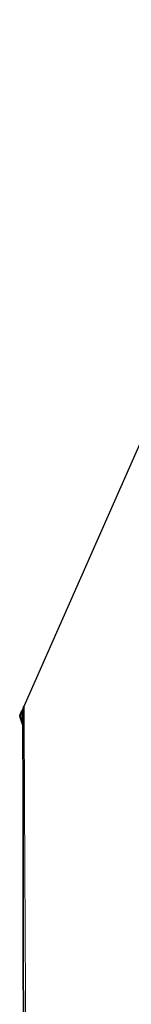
# Model space of a CAD drawing. Header units: millimetres. Extents: x 0 to 1118, y 0 to 864.
# Tile 7 of 85: x 153 to 159, y 205 to 256. Entities that reach past the tile are written whole.
import ezdxf

# ---------------------------------------------------------------- set-up
doc = ezdxf.new("R2010")
doc.units = ezdxf.units.MM
doc.layers.add('ALPHAREV', color=7, linetype='Continuous', lineweight=25)

msp = doc.modelspace()

# ---------------------------------------------------------------- linework, layer by layer
at = {"color": 7, "linetype": 'Continuous', "lineweight": 35}
for p, q in [((153.141, 220.294), (153.05, 220.097)), ((153.194, 220.259), (153.194, 220.259)), ((153.035, 220.027), (153.035, 220.024)), ((153.195, 219.558), (153.045, 219.969))]:
    msp.add_line(p, q, dxfattribs=at)
at = {"color": 7, "linetype": 'Continuous', "lineweight": 18}
for p, q in [((153.05, 220.096), (153.141, 220.293)), ((153.194, 220.251), (153.11, 220.067)), ((153.107, 219.991), (153.045, 219.969)), ((153.107, 219.991), (153.195, 219.75))]:
    msp.add_line(p, q, dxfattribs=at)
at = {"color": 7, "linetype": 'Continuous', "lineweight": 18, "flags": 128}
msp.add_lwpolyline([(153.141, 220.293), (153.197, 220.414), (153.198, 220.417), (153.255, 220.541)], dxfattribs=at)
at = {"color": 7, "linetype": 'Continuous', "lineweight": 18}
for centre, radius, start, end in [((153.632, 221.254), 1.079, 242.9202, 246.0316), ((153.622, 221.221), 1.263, 243.0695, 246.0556)]:
    msp.add_arc(centre, radius, start, end, dxfattribs=at)
at = {"color": 7, "linetype": 'Continuous', "lineweight": 35}
msp.add_arc((153.202, 220.027), 0.167, 155.3386, 179.9688, dxfattribs=at)
at = {"color": 7, "linetype": 'Continuous', "lineweight": 18}
for points in [[(153.141, 220.293), (153.141, 220.294), (153.141, 220.294), (153.141, 220.294), (153.141, 220.293)], [(153.05, 220.097), (153.05, 220.097), (153.05, 220.096), (153.05, 220.096)], [(153.107, 219.991), (153.098, 220.016), (153.099, 220.044), (153.11, 220.067)]]:
    msp.add_open_spline(points, degree=3, dxfattribs=at)
at = {"color": 7, "linetype": 'Continuous', "lineweight": 35}
for points, knots in [([(153.255, 220.541), (153.236, 220.499), (153.221, 220.455), (153.2, 220.363), (153.194, 220.317), (153.194, 220.268)], [0, 0, 0, 0, 0.5, 0.5, 1, 1, 1, 1]), ([(153.194, 220.259), (153.194, 220.256), (153.194, 220.248), (153.194, 220.157), (153.194, 219.947), (153.195, 219.629), (153.195, 219.208), (153.196, 218.684), (153.197, 218.06), (153.198, 217.336), (153.199, 216.515), (153.2, 215.598), (153.201, 214.587), (153.203, 213.486), (153.205, 212.299), (153.207, 211.037), (153.209, 209.702), (153.211, 208.294), (153.213, 206.808), (153.216, 205.242), (153.219, 203.6), (153.221, 201.887), (153.224, 200.111), (153.227, 198.279), (153.23, 196.397), (153.232, 194.474), (153.235, 192.519), (153.237, 190.54), (153.239, 188.545), (153.241, 186.541), (153.243, 184.536), (153.244, 182.516), (153.245, 180.479), (153.246, 178.422), (153.246, 176.364), (153.245, 174.315), (153.245, 172.283), (153.244, 170.277), (153.243, 168.305), (153.242, 166.366), (153.24, 164.463), (153.239, 162.599), (153.237, 160.782), (153.235, 159.015), (153.233, 157.304), (153.231, 155.653), (153.229, 154.075), (153.227, 152.575), (153.226, 151.153), (153.224, 149.802), (153.222, 148.525), (153.221, 147.327), (153.219, 146.213), (153.218, 145.185), (153.217, 144.249), (153.216, 143.408), (153.215, 142.665), (153.214, 142.023), (153.213, 141.483), (153.213, 141.048), (153.212, 140.719), (153.212, 140.497), (153.212, 140.392), (153.212, 140.381), (153.212, 140.377)], [0, 0, 0, 0, 0.0060053, 0.0223269, 0.0386844, 0.0550545, 0.0714462, 0.0878698, 0.1043123, 0.1206293, 0.1369954, 0.1534115, 0.1698525, 0.1862864, 0.2026837, 0.2190199, 0.2351335, 0.2511542, 0.267324, 0.2836293, 0.3000535, 0.3165759, 0.3331726, 0.3498172, 0.3664814, 0.3831284, 0.3997287, 0.4162561, 0.4326876, 0.4490038, 0.4651896, 0.4812507, 0.4976588, 0.5141379, 0.5306627, 0.5472063, 0.5637333, 0.5802166, 0.5966297, 0.6129855, 0.6294207, 0.6458476, 0.6622728, 0.6787028, 0.6951451, 0.7116053, 0.7280585, 0.7442426, 0.7604579, 0.7767448, 0.7930974, 0.8095072, 0.8259634, 0.8424533, 0.8589629, 0.8754751, 0.8919728, 0.9084424, 0.9248717, 0.9412507, 0.957572, 0.9738249, 0.9899764, 1, 1, 1, 1])]:
    msp.add_open_spline(points, degree=3, knots=knots, dxfattribs=at)
at = {"color": 7, "linetype": 'Continuous', "lineweight": 18}
msp.add_open_spline([(153.255, 220.541), (153.255, 220.541), (153.255, 220.535), (153.255, 220.481), (153.256, 220.277), (153.257, 219.95), (153.259, 219.426), (153.262, 218.625), (153.267, 217.457), (153.274, 216.013), (153.281, 214.316), (153.291, 212.385), (153.301, 210.24), (153.314, 207.859), (153.328, 205.285), (153.344, 202.543), (153.36, 199.658), (153.377, 196.604), (153.394, 193.437), (153.41, 190.184), (153.423, 186.873), (153.433, 183.48), (153.439, 180.062), (153.441, 176.65), (153.439, 173.271), (153.434, 169.906), (153.427, 166.625), (153.417, 163.456), (153.406, 160.423), (153.394, 157.5), (153.382, 154.757), (153.37, 152.214), (153.359, 149.886), (153.349, 147.75), (153.341, 145.856), (153.333, 144.217), (153.327, 142.839), (153.322, 141.71), (153.318, 140.794), (153.315, 140.149), (153.315, 140.063), (153.315, 140.02)], degree=3, knots=[0, 0, 0, 0, 0.000508, 0.018154, 0.035854, 0.053608, 0.071418, 0.09786, 0.124486, 0.151395, 0.178693, 0.205152, 0.231795, 0.258723, 0.286041, 0.312514, 0.339172, 0.366116, 0.393453, 0.42001, 0.446753, 0.473786, 0.501214, 0.527975, 0.554927, 0.582173, 0.609824, 0.636571, 0.663508, 0.690741, 0.718378, 0.744955, 0.77172, 0.798773, 0.826222, 0.852689, 0.87934, 0.906275, 0.9336, 0.966902, 1, 1, 1, 1], dxfattribs=at)
at = {"color": 7, "linetype": 'Continuous', "lineweight": 35}
msp.add_open_spline([(153.05, 220.096), (153.032, 220.056), (153.03, 220.01), (153.045, 219.969)], degree=3, dxfattribs=at)
at = {"layer": 'ALPHAREV'}
msp.add_line((153.255, 220.541), (168.78, 255.815), dxfattribs=at)

doc.saveas('drawing.dxf')
